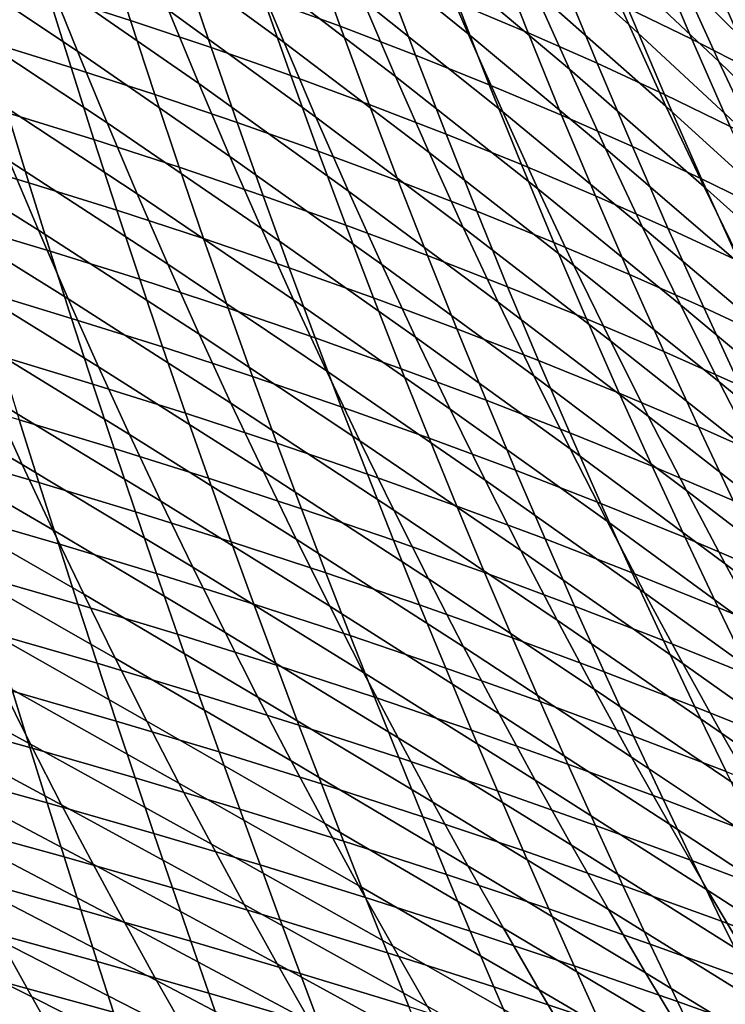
# Model space of a CAD drawing. Header units: metres. Extents: x -248 to 28, y -28 to 28.
# Tile 230 of 256: x -29.42 to -26.38, y -16.54 to -12.29. Entities that reach past the tile are written whole.
import ezdxf

# ---------------------------------------------------------------- set-up
doc = ezdxf.new("R2010")
doc.units = ezdxf.units.M
doc.layers.add('solid_10_061_053_XXX', color=7, linetype='CONTINUOUS')

msp = doc.modelspace()

# ---------------------------------------------------------------- linework, layer by layer
at = {"layer": 'solid_10_061_053_XXX'}
for points in [[(-26.792763, -12.315752, 45.363586), (-27.349993, -11.81612, 46.13467), (-27.49474, -11.466042, 45.780106), (-26.948933, -11.961868, 44.989895)], [(-27.484743, -12.355762, 48.008369), (-28.077812, -11.876753, 48.754246), (-28.212559, -11.541601, 48.397884), (-27.629807, -12.017218, 47.63306)], [(-25.869345, -12.435276, 41.51194), (-26.376135, -11.900538, 42.307453), (-26.538931, -11.526827, 41.95171), (-26.045383, -12.057173, 41.136559)], [(-28.279064, -12.393374, 50.603516), (-28.905993, -11.934221, 51.322601), (-29.031279, -11.61267, 50.966038), (-28.413588, -12.068931, 50.228271)], [(-26.404284, -12.474143, 44.216721), (-26.948933, -11.961868, 44.989895), (-27.100927, -11.605203, 44.630051), (-26.568392, -12.113489, 43.837307)], [(-27.048891, -12.508195, 46.884174), (-27.629807, -12.017218, 47.63306), (-27.771303, -11.67608, 47.270901), (-27.201357, -12.1635, 46.502605)], [(-29.16976, -12.430578, 53.141201), (-29.82873, -11.990501, 53.831936), (-29.945274, -11.681441, 53.47662), (-29.294521, -12.119077, 52.767521)], [(-27.798414, -12.539412, 49.50526), (-28.413588, -12.068931, 50.228271), (-28.545069, -11.741954, 49.865475), (-27.939739, -12.209393, 49.123299)], [(-26.036047, -12.638906, 43.062801), (-26.568392, -12.113489, 43.837307), (-26.728016, -11.749961, 43.472229), (-26.208496, -12.271211, 42.677715)], [(-28.646942, -12.569864, 52.071938), (-29.294521, -12.119077, 52.767521), (-29.416662, -11.805108, 52.405605), (-28.777863, -12.253316, 51.691162)], [(-26.632483, -12.666848, 45.751392), (-27.201357, -12.1635, 46.502605), (-27.349993, -11.81612, 46.13467), (-26.792763, -12.315752, 45.363586)], [(-28.941486, -12.297214, 108.463799), (-29.045847, -11.969885, 108.674294), (-29.393536, -11.858965, 108.47168), (-29.295628, -12.183325, 108.263916)], [(-28.036722, -12.32269, 109.326599), (-28.160385, -11.978267, 109.538025), (-28.484158, -11.860715, 109.310616), (-28.367262, -12.201701, 109.101868)], [(-27.336197, -12.691587, 48.397064), (-27.939739, -12.209393, 49.123299), (-28.077812, -11.876753, 48.754246), (-27.484743, -12.355762, 48.008369)], [(-27.227079, -12.351056, 110.262833), (-27.370419, -11.987466, 110.474548), (-27.667921, -11.86375, 110.223404), (-27.531654, -12.223393, 110.014282)], [(-26.520475, -12.378704, 111.267479), (-26.683706, -11.99372, 111.478714), (-26.95236, -11.864416, 111.205559), (-26.79648, -12.244904, 110.996788)], [(-28.141567, -12.71518, 50.991436), (-28.777863, -12.253316, 51.691162), (-28.905993, -11.934221, 51.322601), (-28.279064, -12.393374, 50.603516)], [(-28.592745, -12.414525, 108.67112), (-28.703697, -12.084115, 108.884392), (-29.045847, -11.969885, 108.674294), (-28.941486, -12.297214, 108.463799)], [(-26.235769, -12.831896, 44.610741), (-26.792763, -12.315752, 45.363586), (-26.948933, -11.961868, 44.989895), (-26.404284, -12.474143, 44.216721)], [(-29.042418, -12.739534, 53.526859), (-29.709717, -12.297165, 54.198589), (-29.82873, -11.990501, 53.831936), (-29.16976, -12.430578, 53.141201)], [(-27.71225, -12.447127, 109.558487), (-27.842823, -12.099144, 109.772621), (-28.160385, -11.978267, 109.538025), (-28.036722, -12.32269, 109.326599)], [(-26.8927, -12.850062, 47.279606), (-27.484743, -12.355762, 48.008369), (-27.629807, -12.017218, 47.63306), (-27.048891, -12.508195, 46.884174)], [(-26.929312, -12.482173, 110.518089), (-27.079866, -12.114504, 110.732407), (-27.370419, -11.987466, 110.474548), (-27.227079, -12.351056, 110.262833)], [(-26.252068, -12.515944, 111.544289), (-26.422792, -12.126323, 111.757996), (-26.683706, -11.99372, 111.478714), (-26.520475, -12.378704, 111.267479)], [(-29.197384, -12.500846, 108.049171), (-29.295628, -12.183325, 108.263916), (-29.654997, -12.072811, 108.071594), (-29.563156, -12.38758, 107.859688)], [(-28.24958, -12.535308, 108.885788), (-28.367262, -12.201701, 109.101868), (-28.703697, -12.084115, 108.884392), (-28.592745, -12.414525, 108.67112)], [(-27.653913, -12.866692, 49.90036), (-28.279064, -12.393374, 50.603516), (-28.413588, -12.068931, 50.228271), (-27.798414, -12.539412, 49.50526)], [(-27.394026, -12.57506, 109.797409), (-27.531654, -12.223393, 110.014282), (-27.842823, -12.099144, 109.772621), (-27.71225, -12.447127, 109.558487)], [(-28.513279, -12.883774, 52.465141), (-29.16976, -12.430578, 53.141201), (-29.294521, -12.119077, 52.767521), (-28.646942, -12.569864, 52.071938)], [(-26.638563, -12.616784, 110.779839), (-26.79648, -12.244904, 110.996788), (-27.079866, -12.114504, 110.732407), (-26.929312, -12.482173, 110.518089)], [(-25.858871, -13.003575, 43.463005), (-26.404284, -12.474143, 44.216721), (-26.568392, -12.113489, 43.837307), (-26.036047, -12.638906, 43.062801)], [(-25.991474, -12.656664, 111.827026), (-26.169832, -12.262263, 112.043198), (-26.422792, -12.126323, 111.757996), (-26.252068, -12.515944, 111.544289)], [(-28.8367, -12.617595, 108.24617), (-28.941486, -12.297214, 108.463799), (-29.295628, -12.183325, 108.263916), (-29.197384, -12.500846, 108.049171)], [(-26.468212, -13.014997, 46.153561), (-27.048891, -12.508195, 46.884174), (-27.201357, -12.1635, 46.502605), (-26.632483, -12.666848, 45.751392)], [(-27.912163, -12.659609, 109.107681), (-28.036722, -12.32269, 109.326599), (-28.367262, -12.201701, 109.101868), (-28.24958, -12.535308, 108.885788)], [(-27.184261, -13.02456, 48.799374), (-27.798414, -12.539412, 49.50526), (-27.939739, -12.209393, 49.123299), (-27.336197, -12.691587, 48.397064)], [(-27.082251, -12.706532, 110.043205), (-27.227079, -12.351056, 110.262833), (-27.531654, -12.223393, 110.014282), (-27.394026, -12.57506, 109.797409)], [(-28.001156, -13.034244, 51.392246), (-28.646942, -12.569864, 52.071938), (-28.777863, -12.253316, 51.691162), (-28.141567, -12.71518, 50.991436)], [(-26.355053, -12.75493, 111.047905), (-26.520475, -12.378704, 111.267479), (-26.79648, -12.244904, 110.996788), (-26.638563, -12.616784, 110.779839)], [(-28.912531, -13.045868, 53.924702), (-29.58827, -12.601365, 54.576775), (-29.709717, -12.297165, 54.198589), (-29.042418, -12.739534, 53.526859)], [(-28.481276, -12.737875, 108.450577), (-28.592745, -12.414525, 108.67112), (-28.941486, -12.297214, 108.463799), (-28.8367, -12.617595, 108.24617)], [(-26.062983, -13.186568, 45.019627), (-26.632483, -12.666848, 45.751392), (-26.792763, -12.315752, 45.363586), (-26.235769, -12.831896, 44.610741)], [(-27.580671, -12.787477, 109.3367), (-27.71225, -12.447127, 109.558487), (-28.036722, -12.32269, 109.326599), (-27.912163, -12.659609, 109.107681)], [(-26.732889, -13.188951, 47.689144), (-27.336197, -12.691587, 48.397064), (-27.484743, -12.355762, 48.008369), (-26.8927, -12.850062, 47.279606)], [(-26.777132, -12.841582, 110.295685), (-26.929312, -12.482173, 110.518089), (-27.227079, -12.351056, 110.262833), (-27.082251, -12.706532, 110.043205)], [(-29.09889, -12.811704, 107.827248), (-29.197384, -12.500846, 108.049171), (-29.563156, -12.38758, 107.859688), (-29.471149, -12.695786, 107.640755)], [(-27.506313, -13.191111, 50.308826), (-28.141567, -12.71518, 50.991436), (-28.279064, -12.393374, 50.603516), (-27.653913, -12.866692, 49.90036)], [(-26.078989, -12.896651, 111.322067), (-26.252068, -12.515944, 111.544289), (-26.520475, -12.378704, 111.267479), (-26.355053, -12.75493, 111.047905)], [(-28.376928, -13.194954, 52.870983), (-29.042418, -12.739534, 53.526859), (-29.16976, -12.430578, 53.141201), (-28.513279, -12.883774, 52.465141)], [(-28.131285, -12.861735, 108.662277), (-28.24958, -12.535308, 108.885788), (-28.592745, -12.414525, 108.67112), (-28.481276, -12.737875, 108.450577)], [(-29.338194, -13.202111, 55.368561), (-30.032204, -12.766329, 55.996464), (-30.150444, -12.469139, 55.614361), (-29.46442, -12.903035, 54.966698)], [(-27.25528, -12.918957, 109.572731), (-27.394026, -12.57506, 109.797409), (-27.71225, -12.447127, 109.558487), (-27.580671, -12.787477, 109.3367)], [(-26.478886, -12.980256, 110.554649), (-26.638563, -12.616784, 110.779839), (-26.929312, -12.482173, 110.518089), (-26.777132, -12.841582, 110.295685)], [(-25.677128, -13.365021, 43.878574), (-26.235769, -12.831896, 44.610741), (-26.404284, -12.474143, 44.216721), (-25.858871, -13.003575, 43.463005)], [(-28.731581, -12.931207, 108.021217), (-28.8367, -12.617595, 108.24617), (-29.197384, -12.500846, 108.049171), (-29.09889, -12.811704, 107.827248)], [(-26.300077, -13.360027, 46.570332), (-26.8927, -12.850062, 47.279606), (-27.048891, -12.508195, 46.884174), (-26.468212, -13.014997, 46.153561)], [(-27.857893, -13.350458, 51.806164), (-28.513279, -12.883774, 52.465141), (-28.646942, -12.569864, 52.071938), (-28.001156, -13.034244, 51.392246)], [(-27.786896, -12.989224, 108.88118), (-27.912163, -12.659609, 109.107681), (-28.24958, -12.535308, 108.885788), (-28.131285, -12.861735, 108.662277)], [(-27.029026, -13.354542, 49.215534), (-27.653913, -12.866692, 49.90036), (-27.798414, -12.539412, 49.50526), (-27.184261, -13.02456, 48.799374)], [(-29.379051, -12.997597, 107.414597), (-29.471149, -12.695786, 107.640755), (-29.84819, -12.583403, 107.46183), (-29.762516, -12.882756, 107.238762)], [(-28.780146, -13.3495, 54.334934), (-29.46442, -12.903035, 54.966698), (-29.58827, -12.601365, 54.576775), (-28.912531, -13.045868, 53.924702)], [(-26.936184, -13.054095, 109.815605), (-27.082251, -12.706532, 110.043205), (-27.394026, -12.57506, 109.797409), (-27.25528, -12.918957, 109.572731)], [(-28.369389, -13.054343, 108.222542), (-28.481276, -12.737875, 108.450577), (-28.8367, -12.617595, 108.24617), (-28.731581, -12.931207, 108.021217)], [(-26.187721, -13.122592, 110.819893), (-26.355053, -12.75493, 111.047905), (-26.638563, -12.616784, 110.779839), (-26.478886, -12.980256, 110.554649)], [(-29.000229, -13.116068, 107.597954), (-29.09889, -12.811704, 107.827248), (-29.471149, -12.695786, 107.640755), (-29.379051, -12.997597, 107.414597)], [(-27.448282, -13.120391, 109.107162), (-27.580671, -12.787477, 109.3367), (-27.912163, -12.659609, 109.107681), (-27.786896, -12.989224, 108.88118)], [(-26.569565, -13.524706, 48.113026), (-27.184261, -13.02456, 48.799374), (-27.336197, -12.691587, 48.397064), (-26.732889, -13.188951, 47.689144)], [(-25.886068, -13.537972, 45.443619), (-26.468212, -13.014997, 46.153561), (-26.632483, -12.666848, 45.751392), (-26.062983, -13.186568, 45.019627)], [(-28.237936, -13.503314, 53.289684), (-28.912531, -13.045868, 53.924702), (-29.042418, -12.739534, 53.526859), (-28.376928, -13.194954, 52.870983)], [(-28.012482, -13.181163, 108.431122), (-28.131285, -12.861735, 108.662277), (-28.481276, -12.737875, 108.450577), (-28.369389, -13.054343, 108.222542)], [(-27.35569, -13.512549, 50.730881), (-28.001156, -13.034244, 51.392246), (-28.141567, -12.71518, 50.991436), (-27.506313, -13.191111, 50.308826)], [(-26.623594, -13.192934, 110.06514), (-26.777132, -12.841582, 110.295685), (-27.082251, -12.706532, 110.043205), (-26.936184, -13.054095, 109.815605)], [(-29.209623, -13.498527, 55.782566), (-29.911705, -13.061017, 56.39006), (-30.032204, -12.766329, 55.996464), (-29.338194, -13.202111, 55.368561)], [(-28.626215, -13.238219, 107.788719), (-28.731581, -12.931207, 108.021217), (-29.09889, -12.811704, 107.827248), (-29.000229, -13.116068, 107.597954)], [(-27.115616, -13.255282, 109.340126), (-27.25528, -12.918957, 109.572731), (-27.580671, -12.787477, 109.3367), (-27.448282, -13.120391, 109.107162)], [(-27.66103, -13.311716, 108.646858), (-27.786896, -12.989224, 108.88118), (-28.131285, -12.861735, 108.662277), (-28.012482, -13.181163, 108.431122)], [(-26.870583, -13.681399, 49.645775), (-27.506313, -13.191111, 50.308826), (-27.653913, -12.866692, 49.90036), (-27.029026, -13.354542, 49.215534)], [(-26.128201, -13.70177, 47.001945), (-26.732889, -13.188951, 47.689144), (-26.8927, -12.850062, 47.279606), (-26.300077, -13.360027, 46.570332)], [(-26.317719, -13.335516, 110.321121), (-26.478886, -12.980256, 110.554649), (-26.777132, -12.841582, 110.295685), (-26.623594, -13.192934, 110.06514)], [(-29.286938, -13.29318, 107.181015), (-29.379051, -12.997597, 107.414597), (-29.762516, -12.882756, 107.238762), (-29.676897, -13.175973, 107.00843)], [(-28.645298, -13.650352, 54.757771), (-29.338194, -13.202111, 55.368561), (-29.46442, -12.903035, 54.966698), (-28.780146, -13.3495, 54.334934)], [(-27.711843, -13.66372, 52.233414), (-28.376928, -13.194954, 52.870983), (-28.513279, -12.883774, 52.465141), (-27.857893, -13.350458, 51.806164)], [(-28.257175, -13.364102, 107.986801), (-28.369389, -13.054343, 108.222542), (-28.731581, -12.931207, 108.021217), (-28.626215, -13.238219, 107.788719)], [(-26.789093, -13.393946, 109.579903), (-26.936184, -13.054095, 109.815605), (-27.25528, -12.918957, 109.572731), (-27.115616, -13.255282, 109.340126)], [(-27.315201, -13.446052, 108.869637), (-27.448282, -13.120391, 109.107162), (-27.786896, -12.989224, 108.88118), (-27.66103, -13.311716, 108.646858)], [(-26.01877, -13.481883, 110.583374), (-26.187721, -13.122592, 110.819893), (-26.478886, -12.980256, 110.554649), (-26.317719, -13.335516, 110.321121)], [(-28.901482, -13.414107, 107.361061), (-29.000229, -13.116068, 107.597954), (-29.379051, -12.997597, 107.414597), (-29.286938, -13.29318, 107.181015)], [(-27.202122, -13.830889, 51.166752), (-27.857893, -13.350458, 51.806164), (-28.001156, -13.034244, 51.392246), (-27.35569, -13.512549, 50.730881)], [(-26.402834, -13.857177, 48.551483), (-27.029026, -13.354542, 49.215534), (-27.184261, -13.02456, 48.799374), (-26.569565, -13.524706, 48.113026)], [(-25.705168, -13.885918, 45.882973), (-26.300077, -13.360027, 46.570332), (-26.468212, -13.014997, 46.153561), (-25.886068, -13.537972, 45.443619)], [(-29.078739, -13.792213, 56.208916), (-29.788971, -13.353148, 56.795357), (-29.911705, -13.061017, 56.39006), (-29.209623, -13.498527, 55.782566)], [(-28.096357, -13.808763, 53.721455), (-28.780146, -13.3495, 54.334934), (-28.912531, -13.045868, 53.924702), (-28.237936, -13.503314, 53.289684)], [(-27.89327, -13.493766, 108.192085), (-28.012482, -13.181163, 108.431122), (-28.369389, -13.054343, 108.222542), (-28.257175, -13.364102, 107.986801)], [(-26.468916, -13.536423, 109.826302), (-26.623594, -13.192934, 110.06514), (-26.936184, -13.054095, 109.815605), (-26.789093, -13.393946, 109.579903)], [(-28.520691, -13.538807, 107.54847), (-28.626215, -13.238219, 107.788719), (-29.000229, -13.116068, 107.597954), (-28.901482, -13.414107, 107.361061)], [(-26.975163, -13.584219, 109.099358), (-27.115616, -13.255282, 109.340126), (-27.448282, -13.120391, 109.107162), (-27.315201, -13.446052, 108.869637)], [(-29.194885, -13.582704, 106.939819), (-29.286938, -13.29318, 107.181015), (-29.676897, -13.175973, 107.00843), (-29.591406, -13.463218, 106.770645)], [(-28.508028, -13.948348, 55.193413), (-29.209623, -13.498527, 55.782566), (-29.338194, -13.202111, 55.368561), (-28.645298, -13.650352, 54.757771)], [(-27.563072, -13.973923, 52.674217), (-28.237936, -13.503314, 53.289684), (-28.376928, -13.194954, 52.870983), (-27.711843, -13.66372, 52.233414)], [(-27.53467, -13.627262, 108.40448), (-27.66103, -13.311716, 108.646858), (-28.012482, -13.181163, 108.431122), (-27.89327, -13.493766, 108.192085)], [(-26.709023, -14.004994, 50.090328), (-27.35569, -13.512549, 50.730881), (-27.506313, -13.191111, 50.308826), (-26.870583, -13.681399, 49.645775)], [(-25.952703, -14.040052, 47.44865), (-26.569565, -13.524706, 48.113026), (-26.732889, -13.188951, 47.689144), (-26.128201, -13.70177, 47.001945)], [(-26.155296, -13.682758, 110.079132), (-26.317719, -13.335516, 110.321121), (-26.623594, -13.192934, 110.06514), (-26.468916, -13.536423, 109.826302)], [(-28.144726, -13.667328, 107.743134), (-28.257175, -13.364102, 107.986801), (-28.626215, -13.238219, 107.788719), (-28.520691, -13.538807, 107.54847)], [(-28.802729, -13.705995, 107.116386), (-28.901482, -13.414107, 107.361061), (-29.286938, -13.29318, 107.181015), (-29.194885, -13.582704, 106.939819)], [(-26.641108, -13.726265, 109.335846), (-26.789093, -13.393946, 109.579903), (-27.115616, -13.255282, 109.340126), (-26.975163, -13.584219, 109.099358)], [(-27.181536, -13.764639, 108.623878), (-27.315201, -13.446052, 108.869637), (-27.66103, -13.311716, 108.646858), (-27.53467, -13.627262, 108.40448)], [(-28.945572, -14.083108, 56.647808), (-29.664022, -13.64267, 57.21254), (-29.788971, -13.353148, 56.795357), (-29.078739, -13.792213, 56.208916)], [(-27.952242, -14.111208, 54.166512), (-28.645298, -13.650352, 54.757771), (-28.780146, -13.3495, 54.334934), (-28.096357, -13.808763, 53.721455)], [(-27.773746, -13.799722, 107.944946), (-27.89327, -13.493766, 108.192085), (-28.257175, -13.364102, 107.986801), (-28.144726, -13.667328, 107.743134)], [(-27.045683, -14.146008, 51.616669), (-27.711843, -13.66372, 52.233414), (-27.857893, -13.350458, 51.806164), (-27.202122, -13.830889, 51.166752)], [(-26.232801, -14.186209, 49.004765), (-26.870583, -13.681399, 49.645775), (-27.029026, -13.354542, 49.215534), (-26.402834, -13.857177, 48.551483)], [(-28.415092, -13.833141, 107.300247), (-28.520691, -13.538807, 107.54847), (-28.901482, -13.414107, 107.361061), (-28.802729, -13.705995, 107.116386)], [(-26.31324, -13.872231, 109.578934), (-26.468916, -13.536423, 109.826302), (-26.789093, -13.393946, 109.579903), (-26.641108, -13.726265, 109.335846)], [(-29.10297, -13.866336, 106.690804), (-29.194885, -13.582704, 106.939819), (-29.591406, -13.463218, 106.770645), (-29.506113, -13.744657, 106.525223)], [(-26.834034, -13.905947, 108.850159), (-26.975163, -13.584219, 109.099358), (-27.315201, -13.446052, 108.869637), (-27.181536, -13.764639, 108.623878)], [(-29.40757, -14.213656, 58.083359), (-30.141939, -13.782529, 58.623631), (-30.263498, -13.499589, 58.203831), (-29.53688, -13.929524, 57.641808)], [(-28.368378, -14.243408, 55.642071), (-29.078739, -13.792213, 56.208916), (-29.209623, -13.498527, 55.782566), (-28.508028, -13.948348, 55.193413)], [(-27.411638, -14.280963, 53.128792), (-28.096357, -13.808763, 53.721455), (-28.237936, -13.503314, 53.289684), (-27.563072, -13.973923, 52.674217)], [(-27.407917, -13.936039, 108.153816), (-27.53467, -13.627262, 108.40448), (-27.89327, -13.493766, 108.192085), (-27.773746, -13.799722, 107.944946)], [(-28.032133, -13.964194, 107.49131), (-28.144726, -13.667328, 107.743134), (-28.520691, -13.538807, 107.54847), (-28.415092, -13.833141, 107.300247)], [(-26.544436, -14.325192, 50.549423), (-27.202122, -13.830889, 51.166752), (-27.35569, -13.512549, 50.730881), (-26.709023, -14.004994, 50.090328)], [(-25.773712, -14.374704, 47.91069), (-26.402834, -13.857177, 48.551483), (-26.569565, -13.524706, 48.113026), (-25.952703, -14.040052, 47.44865)], [(-25.991764, -14.022164, 109.828407), (-26.155296, -13.682758, 110.079132), (-26.468916, -13.536423, 109.826302), (-26.31324, -13.872231, 109.578934)], [(-28.704052, -13.991898, 106.863708), (-28.802729, -13.705995, 107.116386), (-29.194885, -13.582704, 106.939819), (-29.10297, -13.866336, 106.690804)], [(-26.492353, -14.051233, 109.083183), (-26.641108, -13.726265, 109.335846), (-26.975163, -13.584219, 109.099358), (-26.834034, -13.905947, 108.850159)], [(-27.047396, -14.076331, 108.369637), (-27.181536, -13.764639, 108.623878), (-27.53467, -13.627262, 108.40448), (-27.407917, -13.936039, 108.153816)], [(-28.810154, -14.37114, 57.099449), (-29.53688, -13.929524, 57.641808), (-29.664022, -13.64267, 57.21254), (-28.945572, -14.083108, 56.647808)], [(-27.805641, -14.410561, 54.625065), (-28.508028, -13.948348, 55.193413), (-28.645298, -13.650352, 54.757771), (-27.952242, -14.111208, 54.166512)], [(-27.654009, -14.099206, 107.689468), (-27.773746, -13.799722, 107.944946), (-28.144726, -13.667328, 107.743134), (-28.032133, -13.964194, 107.49131)], [(-26.88645, -14.457788, 52.080853), (-27.563072, -13.973923, 52.674217), (-27.711843, -13.66372, 52.233414), (-27.045683, -14.146008, 51.616669)], [(-28.309505, -14.121394, 107.043854), (-28.415092, -13.833141, 107.300247), (-28.802729, -13.705995, 107.116386), (-28.704052, -13.991898, 106.863708)], [(-26.059576, -14.511651, 49.473099), (-26.709023, -14.004994, 50.090328), (-26.870583, -13.681399, 49.645775), (-26.232801, -14.186209, 49.004765)], [(-29.011271, -14.144244, 106.433769), (-29.10297, -13.866336, 106.690804), (-29.506113, -13.744657, 106.525223), (-29.421089, -14.020454, 106.271965)], [(-26.156696, -14.200542, 109.322754), (-26.31324, -13.872231, 109.578934), (-26.641108, -13.726265, 109.335846), (-26.492353, -14.051233, 109.083183)], [(-29.276167, -14.494932, 58.537338), (-30.018284, -14.062868, 59.055252), (-30.141939, -13.782529, 58.623631), (-29.40757, -14.213656, 58.083359)], [(-28.226391, -14.535451, 56.103954), (-28.945572, -14.083108, 56.647808), (-29.078739, -13.792213, 56.208916), (-28.368378, -14.243408, 55.642071)], [(-27.280876, -14.238227, 107.894623), (-27.407917, -13.936039, 108.153816), (-27.773746, -13.799722, 107.944946), (-27.654009, -14.099206, 107.689468)], [(-26.692347, -14.220647, 108.5923), (-26.834034, -13.905947, 108.850159), (-27.181536, -13.764639, 108.623878), (-27.047396, -14.076331, 108.369637)], [(-27.919489, -14.254876, 107.231125), (-28.032133, -13.964194, 107.49131), (-28.415092, -13.833141, 107.300247), (-28.309505, -14.121394, 107.043854)], [(-27.257607, -14.584735, 53.597355), (-27.952242, -14.111208, 54.166512), (-28.096357, -13.808763, 53.721455), (-27.411638, -14.280963, 53.128792)], [(-26.376913, -14.641858, 51.023296), (-27.045683, -14.146008, 51.616669), (-27.202122, -13.830889, 51.166752), (-26.544436, -14.325192, 50.549423)], [(-28.60553, -14.271989, 106.602837), (-28.704052, -13.991898, 106.863708), (-29.10297, -13.866336, 106.690804), (-29.011271, -14.144244, 106.433769)], [(-25.591347, -14.705557, 48.388306), (-26.232801, -14.186209, 49.004765), (-26.402834, -13.857177, 48.551483), (-25.773712, -14.374704, 47.91069)], [(-29.336409, -14.290777, 106.010681), (-29.421089, -14.020454, 106.271965), (-29.834873, -13.900565, 106.1175), (-29.756784, -14.168922, 105.860107)], [(-28.672575, -14.656172, 57.563988), (-29.40757, -14.213656, 58.083359), (-29.53688, -13.929524, 57.641808), (-28.810154, -14.37114, 57.099449)], [(-26.342955, -14.369034, 108.821648), (-26.492353, -14.051233, 109.083183), (-26.834034, -13.905947, 108.850159), (-26.692347, -14.220647, 108.5923)], [(-27.656609, -14.706724, 55.097328), (-28.368378, -14.243408, 55.642071), (-28.508028, -13.948348, 55.193413), (-27.805641, -14.410561, 54.625065)], [(-27.534151, -14.392395, 107.42543), (-27.654009, -14.099206, 107.689468), (-28.032133, -13.964194, 107.49131), (-27.919489, -14.254876, 107.231125)], [(-26.912891, -14.381307, 108.106674), (-27.047396, -14.076331, 108.369637), (-27.407917, -13.936039, 108.153816), (-27.280876, -14.238227, 107.894623)], [(-28.20402, -14.40374, 106.77906), (-28.309505, -14.121394, 107.043854), (-28.704052, -13.991898, 106.863708), (-28.60553, -14.271989, 106.602837)], [(-26.724499, -14.766108, 52.559528), (-27.411638, -14.280963, 53.128792), (-27.563072, -13.973923, 52.674217), (-26.88645, -14.457788, 52.080853)], [(-25.883263, -14.833349, 49.956726), (-26.544436, -14.325192, 50.549423), (-26.709023, -14.004994, 50.090328), (-26.059576, -14.511651, 49.473099)], [(-28.919859, -14.416597, 106.168526), (-29.011271, -14.144244, 106.433769), (-29.421089, -14.020454, 106.271965), (-29.336409, -14.290777, 106.010681)], [(-25.999414, -14.521538, 109.057503), (-26.156696, -14.200542, 109.322754), (-26.492353, -14.051233, 109.083183), (-26.342955, -14.369034, 108.821648)], [(-29.142807, -14.773149, 59.003857), (-29.892605, -14.340483, 59.498848), (-30.018284, -14.062868, 59.055252), (-29.276167, -14.494932, 58.537338)], [(-28.082169, -14.82433, 56.579216), (-28.810154, -14.37114, 57.099449), (-28.945572, -14.083108, 56.647808), (-28.226391, -14.535451, 56.103954)], [(-27.153648, -14.534001, 107.626671), (-27.280876, -14.238227, 107.894623), (-27.654009, -14.099206, 107.689468), (-27.534151, -14.392395, 107.42543)], [(-26.550217, -14.528498, 108.325516), (-26.692347, -14.220647, 108.5923), (-27.047396, -14.076331, 108.369637), (-26.912891, -14.381307, 108.106674)], [(-27.806883, -14.539549, 106.962349), (-27.919489, -14.254876, 107.231125), (-28.309505, -14.121394, 107.043854), (-28.20402, -14.40374, 106.77906)], [(-27.101044, -14.88513, 54.080128), (-27.805641, -14.410561, 54.625065), (-27.952242, -14.111208, 54.166512), (-27.257607, -14.584735, 53.597355)], [(-29.252142, -14.555788, 105.741188), (-29.336409, -14.290777, 106.010681), (-29.756784, -14.168922, 105.860107), (-29.679155, -14.43204, 105.594688)], [(-28.507248, -14.546438, 106.333549), (-28.60553, -14.271989, 106.602837), (-29.011271, -14.144244, 106.433769), (-28.919859, -14.416597, 106.168526)], [(-26.206545, -14.954854, 51.512177), (-26.88645, -14.457788, 52.080853), (-27.045683, -14.146008, 51.616669), (-26.376913, -14.641858, 51.023296)], [(-28.532986, -14.937993, 58.041531), (-29.276167, -14.494932, 58.537338), (-29.40757, -14.213656, 58.083359), (-28.672575, -14.656172, 57.563988)], [(-26.193029, -14.679847, 108.550987), (-26.342955, -14.369034, 108.821648), (-26.692347, -14.220647, 108.5923), (-26.550217, -14.528498, 108.325516)], [(-27.505264, -14.999545, 55.583462), (-28.226391, -14.535451, 56.103954), (-28.368378, -14.243408, 55.642071), (-27.656609, -14.706724, 55.097328)], [(-27.414274, -14.679465, 107.152603), (-27.534151, -14.392395, 107.42543), (-27.919489, -14.254876, 107.231125), (-27.806883, -14.539549, 106.962349)], [(-26.778133, -14.679747, 107.834747), (-26.912891, -14.381307, 108.106674), (-27.280876, -14.238227, 107.894623), (-27.153648, -14.534001, 107.626671)], [(-28.828815, -14.683561, 105.894875), (-28.919859, -14.416597, 106.168526), (-29.336409, -14.290777, 106.010681), (-29.252142, -14.555788, 105.741188)], [(-28.098715, -14.68035, 106.505661), (-28.20402, -14.40374, 106.77906), (-28.60553, -14.271989, 106.602837), (-28.507248, -14.546438, 106.333549)], [(-26.559912, -15.070845, 53.052925), (-27.257607, -14.584735, 53.597355), (-27.411638, -14.280963, 53.128792), (-26.724499, -14.766108, 52.559528)], [(-29.007626, -15.0481, 59.483009), (-29.765017, -14.615174, 59.954525), (-29.892605, -14.340483, 59.498848), (-29.142807, -14.773149, 59.003857)], [(-25.703968, -15.151151, 50.455883), (-26.376913, -14.641858, 51.023296), (-26.544436, -14.325192, 50.549423), (-25.883263, -14.833349, 49.956726)], [(-27.935881, -15.109832, 57.067951), (-28.672575, -14.656172, 57.563988), (-28.810154, -14.37114, 57.099449), (-28.082169, -14.82433, 56.579216)], [(-27.026339, -14.823543, 107.349724), (-27.153648, -14.534001, 107.626671), (-27.534151, -14.392395, 107.42543), (-27.414274, -14.679465, 107.152603)], [(-26.407759, -14.829681, 108.049553), (-26.550217, -14.528498, 108.325516), (-26.912891, -14.381307, 108.106674), (-26.778133, -14.679747, 107.834747)], [(-29.168362, -14.815633, 105.463264), (-29.252142, -14.555788, 105.741188), (-29.679155, -14.43204, 105.594688), (-29.602057, -14.69006, 105.321045)], [(-28.409283, -14.815414, 106.055656), (-28.507248, -14.546438, 106.333549), (-28.919859, -14.416597, 106.168526), (-28.828815, -14.683561, 105.894875)], [(-27.694408, -14.818385, 106.684761), (-27.806883, -14.539549, 106.962349), (-28.20402, -14.40374, 106.77906), (-28.098715, -14.68035, 106.505661)], [(-26.942085, -15.181985, 54.577267), (-27.656609, -14.706724, 55.097328), (-27.805641, -14.410561, 54.625065), (-27.101044, -14.88513, 54.080128)], [(-26.033426, -15.264043, 52.016293), (-26.724499, -14.766108, 52.559528), (-26.88645, -14.457788, 52.080853), (-26.206545, -14.954854, 51.512177)], [(-28.391539, -15.216392, 58.532173), (-29.142807, -14.773149, 59.003857), (-29.276167, -14.494932, 58.537338), (-28.532986, -14.937993, 58.041531)], [(-28.738214, -14.945284, 105.612587), (-28.828815, -14.683561, 105.894875), (-29.252142, -14.555788, 105.741188), (-29.168362, -14.815633, 105.463264)], [(-27.993683, -14.951398, 106.223442), (-28.098715, -14.68035, 106.505661), (-28.507248, -14.546438, 106.333549), (-28.409283, -14.815414, 106.055656)], [(-27.351791, -15.288804, 56.083557), (-28.082169, -14.82433, 56.579216), (-28.226391, -14.535451, 56.103954), (-27.505264, -14.999545, 55.583462)], [(-27.294472, -14.960594, 106.87075), (-27.414274, -14.679465, 107.152603), (-27.806883, -14.539549, 106.962349), (-27.694408, -14.818385, 106.684761)], [(-26.643229, -14.971829, 107.553612), (-26.778133, -14.679747, 107.834747), (-27.153648, -14.534001, 107.626671), (-27.026339, -14.823543, 107.349724)], [(-26.042706, -14.983852, 108.270935), (-26.193029, -14.679847, 108.550987), (-26.550217, -14.528498, 108.325516), (-26.407759, -14.829681, 108.049553)], [(-26.392838, -15.371825, 53.561195), (-27.101044, -14.88513, 54.080128), (-27.257607, -14.584735, 53.597355), (-26.559912, -15.070845, 53.052925)], [(-28.870758, -15.319578, 59.974907), (-29.635641, -14.88674, 60.422386), (-29.765017, -14.615174, 59.954525), (-29.007626, -15.0481, 59.483009)], [(-25.521803, -15.464902, 50.970806), (-26.206545, -14.954854, 51.512177), (-26.376913, -14.641858, 51.023296), (-25.703968, -15.151151, 50.455883)], [(-29.085157, -15.070368, 105.176559), (-29.168362, -14.815633, 105.463264), (-29.602057, -14.69006, 105.321045), (-29.525572, -14.943035, 105.038826)], [(-28.31172, -15.079067, 105.768913), (-28.409283, -14.815414, 106.055656), (-28.828815, -14.683561, 105.894875), (-28.738214, -14.945284, 105.612587)], [(-27.787693, -15.39174, 57.570271), (-28.532986, -14.937993, 58.041531), (-28.672575, -14.656172, 57.563988), (-27.935881, -15.109832, 57.067951)], [(-27.582157, -15.091561, 106.39814), (-27.694408, -14.818385, 106.684761), (-28.098715, -14.68035, 106.505661), (-27.993683, -14.951398, 106.223442)], [(-26.89905, -15.107026, 107.06353), (-27.026339, -14.823543, 107.349724), (-27.414274, -14.679465, 107.152603), (-27.294472, -14.960594, 106.87075)], [(-26.265093, -15.124377, 107.764168), (-26.407759, -14.829681, 108.049553), (-26.778133, -14.679747, 107.834747), (-26.643229, -14.971829, 107.553612)], [(-29.372015, -15.419686, 61.395077), (-30.149611, -14.997229, 61.818527), (-30.275272, -14.732181, 61.349907), (-29.504601, -15.154978, 60.902534)], [(-26.780935, -15.475078, 55.088871), (-27.505264, -14.999545, 55.583462), (-27.656609, -14.706724, 55.097328), (-26.942085, -15.181985, 54.577267)], [(-28.248384, -15.491156, 59.036022), (-29.007626, -15.0481, 59.483009), (-29.142807, -14.773149, 59.003857), (-28.391539, -15.216392, 58.532173)], [(-25.857727, -15.569242, 52.535805), (-26.559912, -15.070845, 53.052925), (-26.724499, -14.766108, 52.559528), (-26.033426, -15.264043, 52.016293)], [(-28.648153, -15.201823, 105.321297), (-28.738214, -14.945284, 105.612587), (-29.168362, -14.815633, 105.463264), (-29.085157, -15.070368, 105.176559)], [(-27.889011, -15.217032, 105.932159), (-27.993683, -14.951398, 106.223442), (-28.409283, -14.815414, 106.055656), (-28.31172, -15.079067, 105.768913)], [(-27.174845, -15.235956, 106.579651), (-27.294472, -14.960594, 106.87075), (-27.694408, -14.818385, 106.684761), (-27.582157, -15.091561, 106.39814)], [(-27.196381, -15.574282, 56.597717), (-27.935881, -15.109832, 57.067951), (-28.082169, -14.82433, 56.579216), (-27.351791, -15.288804, 56.083557)], [(-26.508287, -15.257733, 107.263016), (-26.643229, -14.971829, 107.553612), (-27.026339, -14.823543, 107.349724), (-26.89905, -15.107026, 107.06353)], [(-25.892103, -15.281234, 107.981239), (-26.042706, -14.983852, 108.270935), (-26.407759, -14.829681, 108.049553), (-26.265093, -15.124377, 107.764168)], [(-28.732342, -15.587375, 60.479649), (-29.504601, -15.154978, 60.902534), (-29.635641, -14.88674, 60.422386), (-28.870758, -15.319578, 59.974907)], [(-26.223505, -15.668825, 54.084438), (-26.942085, -15.181985, 54.577267), (-27.101044, -14.88513, 54.080128), (-26.392838, -15.371825, 53.561195)], [(-29.002621, -15.320027, 104.880699), (-29.085157, -15.070368, 105.176559), (-29.525572, -14.943035, 105.038826), (-29.449789, -15.191003, 104.747681)], [(-28.214659, -15.337457, 105.472946), (-28.31172, -15.079067, 105.768913), (-28.738214, -14.945284, 105.612587), (-28.648153, -15.201823, 105.321297)], [(-27.637777, -15.669837, 58.086266), (-28.391539, -15.216392, 58.532173), (-28.532986, -14.937993, 58.041531), (-27.787693, -15.39174, 57.570271)], [(-27.470222, -15.359228, 106.102234), (-27.582157, -15.091561, 106.39814), (-27.993683, -14.951398, 106.223442), (-27.889011, -15.217032, 105.932159)], [(-26.771885, -15.384632, 106.767876), (-26.89905, -15.107026, 107.06353), (-27.294472, -14.960594, 106.87075), (-27.174845, -15.235956, 106.579651)], [(-26.12233, -15.412766, 107.469101), (-26.265093, -15.124377, 107.764168), (-26.643229, -14.971829, 107.553612), (-26.508287, -15.257733, 107.263016)], [(-29.238005, -15.680663, 61.90012), (-30.022409, -15.258883, 62.299099), (-30.149611, -14.997229, 61.818527), (-29.372015, -15.419686, 61.395077)], [(-26.617802, -15.764183, 55.615032), (-27.351791, -15.288804, 56.083557), (-27.505264, -14.999545, 55.583462), (-26.780935, -15.475078, 55.088871)], [(-29.374792, -15.433995, 104.447235), (-29.449789, -15.191003, 104.747681), (-29.900169, -15.066084, 104.621643), (-29.831821, -15.307482, 104.32605)], [(-28.558725, -15.453217, 105.020615), (-28.648153, -15.201823, 105.321297), (-29.085157, -15.070368, 105.176559), (-29.002621, -15.320027, 104.880699)], [(-28.103676, -15.762074, 59.553177), (-28.870758, -15.319578, 59.974907), (-29.007626, -15.0481, 59.483009), (-28.248384, -15.491156, 59.036022)], [(-25.679697, -15.870221, 53.070808), (-26.392838, -15.371825, 53.561195), (-26.559912, -15.070845, 53.052925), (-25.857727, -15.569242, 52.535805)], [(-27.784801, -15.477316, 105.631424), (-27.889011, -15.217032, 105.932159), (-28.31172, -15.079067, 105.768913), (-28.214659, -15.337457, 105.472946)], [(-27.039215, -15.855756, 57.126041), (-27.787693, -15.39174, 57.570271), (-27.935881, -15.109832, 57.067951), (-27.196381, -15.574282, 56.597717)], [(-27.05549, -15.505706, 106.279037), (-27.174845, -15.235956, 106.579651), (-27.582157, -15.091561, 106.39814), (-27.470222, -15.359228, 106.102234)], [(-26.373419, -15.53764, 106.96273), (-26.508287, -15.257733, 107.263016), (-26.89905, -15.107026, 107.06353), (-26.771885, -15.384632, 106.767876)], [(-28.59251, -15.851284, 60.997337), (-29.372015, -15.419686, 61.395077), (-29.504601, -15.154978, 60.902534), (-28.732342, -15.587375, 60.479649)], [(-28.920841, -15.564649, 104.575294), (-29.002621, -15.320027, 104.880699), (-29.449789, -15.191003, 104.747681), (-29.374792, -15.433995, 104.447235)], [(-28.118198, -15.59062, 105.167351), (-28.214659, -15.337457, 105.472946), (-28.648153, -15.201823, 105.321297), (-28.558725, -15.453217, 105.020615)], [(-26.052141, -15.961615, 54.622746), (-26.780935, -15.475078, 55.088871), (-26.942085, -15.181985, 54.577267), (-26.223505, -15.668825, 54.084438)], [(-27.486303, -15.943907, 58.616035), (-28.248384, -15.491156, 59.036022), (-28.391539, -15.216392, 58.532173), (-27.637777, -15.669837, 58.086266)], [(-27.358713, -15.62145, 105.796638), (-27.470222, -15.359228, 106.102234), (-27.889011, -15.217032, 105.932159), (-27.784801, -15.477316, 105.631424)], [(-26.644951, -15.656514, 106.462471), (-26.771885, -15.384632, 106.767876), (-27.174845, -15.235956, 106.579651), (-27.05549, -15.505706, 106.279037)], [(-29.102692, -15.937705, 62.417763), (-29.893776, -15.516948, 62.791729), (-30.022409, -15.258883, 62.299099), (-29.238005, -15.680663, 61.90012)], [(-26.45289, -16.049076, 56.155849), (-27.196381, -15.574282, 56.597717), (-27.351791, -15.288804, 56.083557), (-26.617802, -15.764183, 55.615032)], [(-25.979589, -15.695028, 107.164108), (-26.12233, -15.412766, 107.469101), (-26.508287, -15.257733, 107.263016), (-26.373419, -15.53764, 106.96273)], [(-29.300669, -15.672048, 104.137131), (-29.374792, -15.433995, 104.447235), (-29.831821, -15.307482, 104.32605), (-29.764372, -15.543996, 104.021034)], [(-28.470028, -15.699499, 104.710152), (-28.558725, -15.453217, 105.020615), (-29.002621, -15.320027, 104.880699), (-28.920841, -15.564649, 104.575294)], [(-27.957563, -16.028933, 60.08374), (-28.732342, -15.587375, 60.479649), (-28.870758, -15.319578, 59.974907), (-28.103676, -15.762074, 59.553177)], [(-27.681162, -15.732287, 105.320824), (-27.784801, -15.477316, 105.631424), (-28.214659, -15.337457, 105.472946), (-28.118198, -15.59062, 105.167351)], [(-26.936525, -15.769908, 105.968498), (-27.05549, -15.505706, 106.279037), (-27.470222, -15.359228, 106.102234), (-27.358713, -15.62145, 105.796638)], [(-25.499586, -16.16675, 53.621387), (-26.223505, -15.668825, 54.084438), (-26.392838, -15.371825, 53.561195), (-25.679697, -15.870221, 53.070808)], [(-26.880487, -16.133007, 57.668621), (-27.637777, -15.669837, 58.086266), (-27.787693, -15.39174, 57.570271), (-27.039215, -15.855756, 57.126041)], [(-26.238739, -15.811703, 106.652458), (-26.373419, -15.53764, 106.96273), (-26.771885, -15.384632, 106.767876), (-26.644951, -15.656514, 106.462471)], [(-28.839911, -15.804267, 104.259979), (-28.920841, -15.564649, 104.575294), (-29.374792, -15.433995, 104.447235), (-29.300669, -15.672048, 104.137131)], [(-28.451401, -16.111097, 61.52808), (-29.238005, -15.680663, 61.90012), (-29.372015, -15.419686, 61.395077), (-28.59251, -15.851284, 60.997337)], [(-28.02244, -15.838595, 104.851723), (-28.118198, -15.59062, 105.167351), (-28.558725, -15.453217, 105.020615), (-28.470028, -15.699499, 104.710152)], [(-27.333437, -16.213734, 59.159687), (-28.103676, -15.762074, 59.553177), (-28.248384, -15.491156, 59.036022), (-27.486303, -15.943907, 58.616035)], [(-27.247742, -15.878266, 105.480934), (-27.358713, -15.62145, 105.796638), (-27.784801, -15.477316, 105.631424), (-27.681162, -15.732287, 105.320824)], [(-25.878977, -16.249968, 55.176208), (-26.617802, -15.764183, 55.615032), (-26.780935, -15.475078, 55.088871), (-26.052141, -15.961615, 54.622746)], [(-28.966198, -16.190611, 62.948116), (-29.763819, -15.771226, 63.296524), (-29.893776, -15.516948, 62.791729), (-29.102692, -15.937705, 62.417763)], [(-29.227505, -15.905193, 103.816986), (-29.300669, -15.672048, 104.137131), (-29.764372, -15.543996, 104.021034), (-29.697905, -15.77566, 103.706253)], [(-26.518368, -15.922739, 106.146904), (-26.644951, -15.656514, 106.462471), (-27.05549, -15.505706, 106.279037), (-26.936525, -15.769908, 105.968498)], [(-28.382154, -15.940708, 104.389511), (-28.470028, -15.699499, 104.710152), (-28.920841, -15.564649, 104.575294), (-28.839911, -15.804267, 104.259979)], [(-27.8102, -16.291521, 60.627815), (-28.59251, -15.851284, 60.997337), (-28.732342, -15.587375, 60.479649), (-27.957563, -16.028933, 60.08374)], [(-26.286411, -16.329533, 56.711418), (-27.039215, -15.855756, 57.126041), (-27.196381, -15.574282, 56.597717), (-26.45289, -16.049076, 56.155849)], [(-27.578196, -15.981987, 104.999931), (-27.681162, -15.732287, 105.320824), (-28.118198, -15.59062, 105.167351), (-28.02244, -15.838595, 104.851723)], [(-26.818066, -16.028605, 105.647591), (-26.936525, -15.769908, 105.968498), (-27.358713, -15.62145, 105.796638), (-27.247742, -15.878266, 105.480934)], [(-28.75992, -16.038916, 103.934357), (-28.839911, -15.804267, 104.259979), (-29.300669, -15.672048, 104.137131), (-29.227505, -15.905193, 103.816986)], [(-26.720383, -16.405813, 58.225559), (-27.486303, -15.943907, 58.616035), (-27.637777, -15.669837, 58.086266), (-26.880487, -16.133007, 57.668621)], [(-26.10437, -16.079992, 106.331772), (-26.238739, -15.811703, 106.652458), (-26.644951, -15.656514, 106.462471), (-26.518368, -15.922739, 106.146904)], [(-28.309147, -16.366608, 62.071976), (-29.102692, -15.937705, 62.417763), (-29.238005, -15.680663, 61.90012), (-28.451401, -16.111097, 61.52808)], [(-27.927485, -16.081421, 104.525658), (-28.02244, -15.838595, 104.851723), (-28.470028, -15.699499, 104.710152), (-28.382154, -15.940708, 104.389511)], [(-27.137419, -16.129719, 105.154671), (-27.247742, -15.878266, 105.480934), (-27.681162, -15.732287, 105.320824), (-27.578196, -15.981987, 104.999931)], [(-28.828642, -16.439178, 63.491283), (-29.632643, -16.021521, 63.813587), (-29.763819, -15.771226, 63.296524), (-28.966198, -16.190611, 62.948116)], [(-29.155388, -16.133469, 103.48645), (-29.227505, -15.905193, 103.816986), (-29.697905, -15.77566, 103.706253), (-29.6325, -16.002506, 103.381355)], [(-27.17935, -16.479099, 59.717316), (-27.957563, -16.028933, 60.08374), (-28.103676, -15.762074, 59.553177), (-27.333437, -16.213734, 59.159687)], [(-26.392258, -16.183352, 105.820709), (-26.518368, -15.922739, 106.146904), (-26.936525, -15.769908, 105.968498), (-26.818066, -16.028605, 105.647591)], [(-25.704239, -16.533655, 55.744923), (-26.45289, -16.049076, 56.155849), (-26.617802, -15.764183, 55.615032), (-25.878977, -16.249968, 55.176208)], [(-28.295202, -16.176882, 104.058304), (-28.382154, -15.940708, 104.389511), (-28.839911, -15.804267, 104.259979), (-28.75992, -16.038916, 103.934357)], [(-27.476013, -16.226454, 104.668327), (-27.578196, -15.981987, 104.999931), (-28.02244, -15.838595, 104.851723), (-27.927485, -16.081421, 104.525658)], [(-29.367071, -16.509371, 64.884949), (-30.180796, -16.102867, 65.184044), (-30.308235, -15.859221, 64.66806), (-29.500357, -16.267635, 64.343025)], [(-27.661737, -16.549627, 61.185497), (-28.451401, -16.111097, 61.52808), (-28.59251, -15.851284, 60.997337), (-27.8102, -16.291521, 60.627815)], [(-26.70023, -16.281839, 105.315872), (-26.818066, -16.028605, 105.647591), (-27.247742, -15.878266, 105.480934), (-27.137419, -16.129719, 105.154671)], [(-26.118572, -16.60533, 57.281826), (-26.880487, -16.133007, 57.668621), (-27.039215, -15.855756, 57.126041), (-26.286411, -16.329533, 56.711418)], [(-28.680962, -16.268633, 103.598068), (-28.75992, -16.038916, 103.934357), (-29.227505, -15.905193, 103.816986), (-29.155388, -16.133469, 103.48645)], [(-25.970444, -16.342552, 106.000206), (-26.10437, -16.079992, 106.331772), (-26.518368, -15.922739, 106.146904), (-26.392258, -16.183352, 105.820709)], [(-28.165888, -16.617609, 62.629131), (-28.966198, -16.190611, 62.948116), (-29.102692, -15.937705, 62.417763), (-28.309147, -16.366608, 62.071976)], [(-27.833431, -16.319136, 104.188744), (-27.927485, -16.081421, 104.525658), (-28.382154, -15.940708, 104.389511), (-28.295202, -16.176882, 104.058304)], [(-26.55909, -16.673954, 58.796951), (-27.333437, -16.213734, 59.159687), (-27.486303, -15.943907, 58.616035), (-26.720383, -16.405813, 58.225559)], [(-29.084402, -16.356905, 103.145149), (-29.155388, -16.133469, 103.48645), (-29.6325, -16.002506, 103.381355), (-29.568241, -16.224567, 103.045975)], [(-27.027857, -16.375847, 104.817436), (-27.137419, -16.129719, 105.154671), (-27.578196, -15.981987, 104.999931), (-27.476013, -16.226454, 104.668327)], [(-28.690151, -16.683203, 64.047363), (-29.500357, -16.267635, 64.343025), (-29.632643, -16.021521, 63.813587), (-28.828642, -16.439178, 63.491283)], [(-28.209269, -16.408054, 103.716133), (-28.295202, -16.176882, 104.058304), (-28.75992, -16.038916, 103.934357), (-28.680962, -16.268633, 103.598068)], [(-27.024212, -16.739788, 60.289021), (-27.8102, -16.291521, 60.627815), (-27.957563, -16.028933, 60.08374), (-27.17935, -16.479099, 59.717316)], [(-26.266747, -16.438393, 105.483437), (-26.392258, -16.183352, 105.820709), (-26.818066, -16.028605, 105.647591), (-26.70023, -16.281839, 105.315872)], [(-25.528158, -16.812449, 56.328979), (-26.286411, -16.329533, 56.711418), (-26.45289, -16.049076, 56.155849), (-25.704239, -16.533655, 55.744923)], [(-27.374716, -16.465725, 104.3256), (-27.476013, -16.226454, 104.668327), (-27.927485, -16.081421, 104.525658), (-27.833431, -16.319136, 104.188744)], [(-29.232969, -16.746508, 65.439415), (-30.052301, -16.342283, 65.71209), (-30.180796, -16.102867, 65.184044), (-29.367071, -16.509371, 64.884949)], [(-28.603125, -16.493454, 103.250717), (-28.680962, -16.268633, 103.598068), (-29.155388, -16.133469, 103.48645), (-29.084402, -16.356905, 103.145149)], [(-27.512327, -16.80304, 61.756897), (-28.309147, -16.366608, 62.071976), (-28.451401, -16.111097, 61.52808), (-27.661737, -16.549627, 61.185497)], [(-26.583134, -16.52965, 104.972893), (-26.70023, -16.281839, 105.315872), (-27.137419, -16.129719, 105.154671), (-27.027857, -16.375847, 104.817436)], [(-25.949579, -16.876242, 57.867176), (-26.720383, -16.405813, 58.225559), (-26.880487, -16.133007, 57.668621), (-26.118572, -16.60533, 57.281826)], [(-27.740385, -16.551777, 103.840584), (-27.833431, -16.319136, 104.188744), (-28.295202, -16.176882, 104.058304), (-28.209269, -16.408054, 103.716133)], [(-29.014637, -16.575537, 102.792725), (-29.084402, -16.356905, 103.145149), (-29.568241, -16.224567, 103.045975), (-29.505211, -16.441877, 102.699768)], [(-28.021763, -16.863892, 63.199646), (-28.828642, -16.439178, 63.491283), (-28.966198, -16.190611, 62.948116), (-28.165888, -16.617609, 62.629131)], [(-26.396795, -16.93721, 59.382893), (-27.17935, -16.479099, 59.717316), (-27.333437, -16.213734, 59.159687), (-26.55909, -16.673954, 58.796951)], [(-25.837091, -16.599428, 105.65728), (-25.970444, -16.342552, 106.000206), (-26.392258, -16.183352, 105.820709), (-26.266747, -16.438393, 105.483437)], [(-26.919167, -16.616693, 104.468788), (-27.027857, -16.375847, 104.817436), (-27.476013, -16.226454, 104.668327), (-27.374716, -16.465725, 104.3256)], [(-28.550922, -16.922466, 64.616425), (-29.367071, -16.509371, 64.884949), (-29.500357, -16.267635, 64.343025), (-28.690151, -16.683203, 64.047363)], [(-28.124447, -16.634264, 103.362617), (-28.209269, -16.408054, 103.716133), (-28.680962, -16.268633, 103.598068), (-28.603125, -16.493454, 103.250717)], [(-26.868189, -16.995583, 60.874901), (-27.661737, -16.549627, 61.185497), (-27.8102, -16.291521, 60.627815), (-27.024212, -16.739788, 60.289021)], [(-26.141956, -16.687908, 105.134621), (-26.266747, -16.438393, 105.483437), (-26.70023, -16.281839, 105.315872), (-26.583134, -16.52965, 104.972893)], [(-29.09828, -16.978815, 66.0065), (-29.922918, -16.577255, 66.252258), (-30.052301, -16.342283, 65.71209), (-29.232969, -16.746508, 65.439415)], [(-27.274414, -16.699844, 103.971329), (-27.374716, -16.465725, 104.3256), (-27.833431, -16.319136, 104.188744), (-27.740385, -16.551777, 103.840584)], [(-28.526499, -16.713411, 102.891937), (-28.603125, -16.493454, 103.250717), (-29.084402, -16.356905, 103.145149), (-29.014637, -16.575537, 102.792725)], [(-27.362125, -17.051544, 62.34211), (-28.165888, -16.617609, 62.629131), (-28.309147, -16.366608, 62.071976), (-27.512327, -16.80304, 61.756897)], [(-26.466896, -16.772083, 104.618217), (-26.583134, -16.52965, 104.972893), (-27.027857, -16.375847, 104.817436), (-26.919167, -16.616693, 104.468788)], [(-27.648443, -16.779383, 103.480766), (-27.740385, -16.551777, 103.840584), (-28.209269, -16.408054, 103.716133), (-28.124447, -16.634264, 103.362617)], [(-25.77964, -17.142044, 58.46756), (-26.55909, -16.673954, 58.796951), (-26.720383, -16.405813, 58.225559), (-25.949579, -16.876242, 57.867176)], [(-28.94619, -16.789387, 102.428802), (-29.014637, -16.575537, 102.792725), (-29.505211, -16.441877, 102.699768), (-29.443499, -16.654453, 102.342377)], [(-27.876984, -17.105238, 63.783588), (-28.690151, -16.683203, 64.047363), (-28.828642, -16.439178, 63.491283), (-28.021763, -16.863892, 63.199646)], [(-26.81146, -16.852297, 104.108292), (-26.919167, -16.616693, 104.468788), (-27.374716, -16.465725, 104.3256), (-27.274414, -16.699844, 103.971329)], [(-26.233686, -17.19536, 59.983486), (-27.024212, -16.739788, 60.289021), (-27.17935, -16.479099, 59.717316), (-26.396795, -16.93721, 59.382893)], [(-28.411198, -17.15674, 65.198524), (-29.232969, -16.746508, 65.439415), (-29.367071, -16.509371, 64.884949), (-28.550922, -16.922466, 64.616425)], [(-28.040833, -16.855549, 102.997353), (-28.124447, -16.634264, 103.362617), (-28.603125, -16.493454, 103.250717), (-28.526499, -16.713411, 102.891937)], [(-29.383291, -16.862177, 101.973495), (-29.443499, -16.654453, 102.342377), (-29.943087, -16.523687, 102.262131), (-29.889494, -16.730183, 101.899956)], [(-26.018011, -16.93194, 104.773804), (-26.141956, -16.687908, 105.134621), (-26.583134, -16.52965, 104.972893), (-26.466896, -16.772083, 104.618217)]]:
    msp.add_3dface(points, dxfattribs=at)

doc.saveas('drawing.dxf')
